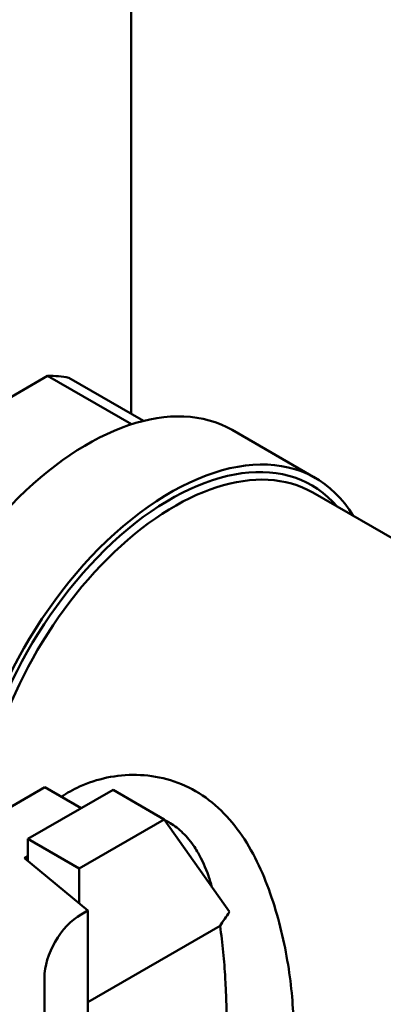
# Model space of a CAD drawing. Header units: inches. Extents: x 1 to 203, y 4 to 128.
# Tile 109 of 112: x 174.942 to 175.713, y 85.542 to 87.629. Entities that reach past the tile are written whole.
import ezdxf

# ---------------------------------------------------------------- set-up
doc = ezdxf.new("R2010")
doc.units = ezdxf.units.IN
doc.header["$LTSCALE"] = 6
doc.header["$MEASUREMENT"] = 0
doc.layers.add('Visible (ANSI)', color=7, linetype='Continuous', lineweight=50)

msp = doc.modelspace()

# ---------------------------------------------------------------- linework, layer by layer
at = {"layer": 'Visible (ANSI)'}
for p, q in [((175.1781, 106.0973), (175.1781, 86.7943)), ((174.6596, 86.6771), (175.0013, 86.8743)), ((175.0013, 86.8743), (175.1792, 86.7716)), ((175.2047, 86.7789), (175.0463, 86.8703)), ((175.3925, 86.7596), (175.5693, 86.6576)), ((175.5632, 86.627), (176.5038, 86.0839)), ((174.8435, 85.9146), (174.9954, 86.0023)), ((174.9598, 85.8929), (175.14, 85.9969)), ((174.9954, 86.0023), (175.0723, 85.9579)), ((175.14, 85.9969), (175.2487, 85.9342)), ((175.2487, 85.9342), (175.0685, 85.8302)), ((175.2487, 85.9342), (175.3866, 85.738)), ((174.9598, 85.8929), (174.9598, 85.8455)), ((175.0685, 85.8302), (174.9598, 85.8929)), ((174.9598, 85.8562), (174.9522, 85.8518)), ((174.9522, 85.8518), (175.0865, 85.7411)), ((175.0685, 85.8302), (175.0685, 85.7559)), ((175.0724, 85.7329), (175.0865, 85.7411)), ((175.0865, 84.9678), (175.0865, 85.7411)), ((175.0865, 85.5467), (175.3667, 85.7085)), ((174.9946, 84.9783), (174.9946, 85.5982))]:
    msp.add_line(p, q, dxfattribs=at)
for centre, major_axis, start_param, end_param in [((174.8305, 86.374), (0.2741, 0.4747), 0.194644, 0.328955), ((175.085, 86.227), (0.3075, 0.5326), 0, 2.325702), ((175.2618, 86.125), (0.3075, 0.5326), 5.971843, 8.548394), ((175.2618, 86.125), (0.2988, 0.5176), 6.080397, 8.568952), ((175.2705, 86.12), (0.2927, 0.507), 0, 2.270045), ((175.2104, 86.1546), (0.1763, 0.3054), 4.460023, 4.460029), ((175.2123, 86.1535), (0.1763, 0.3054), 4.459305, 4.459312), ((175.2618, 86.125), (-0.174, -0.3014), 1.281987, 1.282014), ((175.2993, 86.1033), (-0.1475, -0.2555), 1.216086, 1.216111), ((175.0724, 85.6431), (0.055, 0.0953), 0.785398, 2.356194)]:
    msp.add_ellipse(centre, major_axis=major_axis, ratio=0.57735, start_param=start_param, end_param=end_param, dxfattribs=at)
for points, knots in [([(175.0304, 85.982), (175.0424, 85.9903), (175.0553, 85.9976), (175.0691, 86.0038), (175.1056, 86.0204), (175.147, 86.0293), (175.1899, 86.0285), (175.2327, 86.0277), (175.2763, 86.0163), (175.3151, 85.994), (175.3539, 85.9717), (175.3871, 85.9386), (175.4136, 85.8994), (175.44, 85.8602), (175.4604, 85.8153), (175.4761, 85.7686), (175.4919, 85.7219), (175.5032, 85.673), (175.5108, 85.6264), (175.5184, 85.5797), (175.5222, 85.5345), (175.5222, 85.4966)], [-0.3984733, -0.3984733, -0.3984733, -0.3984733, -0.375, -0.375, -0.375, -0.3125, -0.3125, -0.3125, -0.25, -0.25, -0.25, -0.1875, -0.1875, -0.1875, -0.125, -0.125, -0.125, -0.0625, -0.0625, -0.0625, 0, 0, 0, 0]), ([(175.3497, 85.7904), (175.3474, 85.7986), (175.3449, 85.8066), (175.3361, 85.8317), (175.3288, 85.8482), (175.3177, 85.8676), (175.3151, 85.8718), (175.3052, 85.8867), (175.2972, 85.8966), (175.2798, 85.9135), (175.2707, 85.9206), (175.2573, 85.9287), (175.2536, 85.9307), (175.2498, 85.9326)], [0.0865748, 0.0865748, 0.0865748, 0.0865748, 0.1556779, 0.1556779, 0.3087572, 0.3087572, 0.3523304, 0.3523304, 0.4684821, 0.4684821, 0.5759062, 0.5759062, 0.6152579, 0.6152579, 0.6152579, 0.6152579]), ([(175.3808, 85.4966), (175.3808, 85.4985), (175.3808, 85.5003), (175.3808, 85.515), (175.3806, 85.5286), (175.3798, 85.5555), (175.3793, 85.5688), (175.3783, 85.5875), (175.378, 85.5926), (175.3766, 85.6159), (175.3753, 85.6345), (175.3717, 85.6715), (175.3695, 85.6901), (175.3667, 85.7085)], [1.9596019, 1.9596019, 1.9596019, 1.9596019, 1.9777659, 1.9777659, 2.0990956, 2.0990956, 2.2096413, 2.2096413, 2.2512433, 2.2512433, 2.3980834, 2.3980834, 2.5485569, 2.5485569, 2.5485569, 2.5485569])]:
    msp.add_open_spline(points, degree=3, knots=knots, dxfattribs=at)
msp.add_open_spline([(175.3667, 85.7085), (175.3732, 85.7184), (175.3799, 85.7283), (175.3866, 85.738)], degree=3, dxfattribs=at)

doc.saveas('drawing.dxf')
